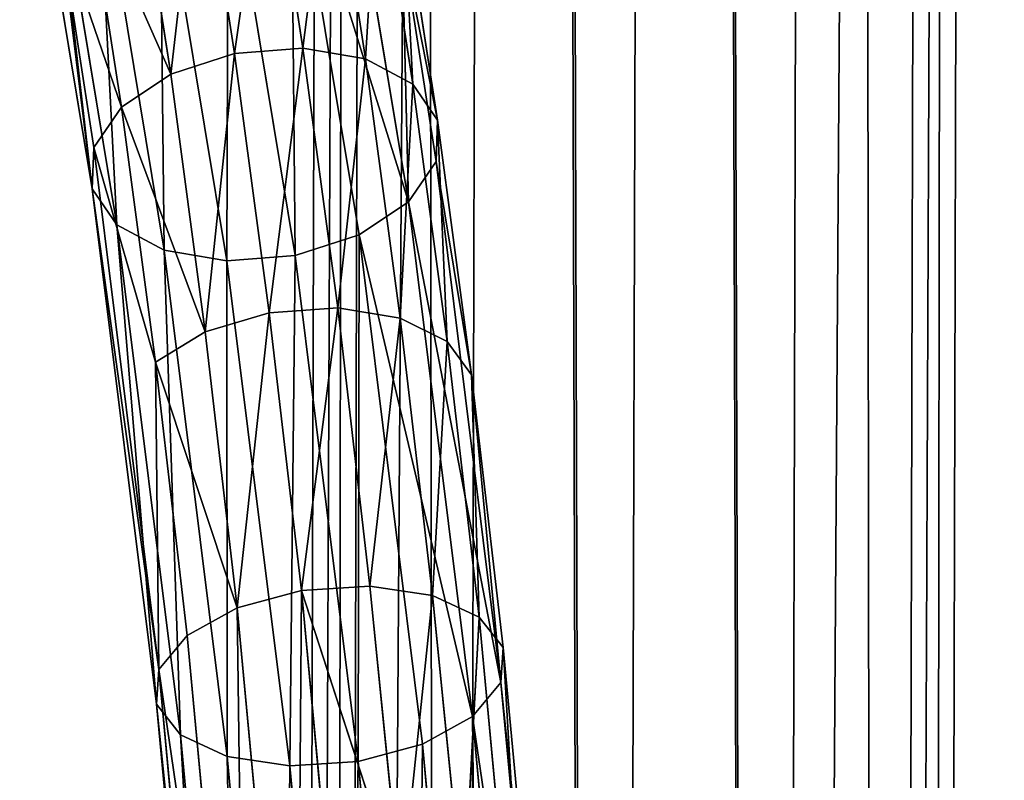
# Model space of a CAD drawing. Extents: x 0 to 230, y 0 to 588.
# Tile 215 of 256: x 118 to 133, y 274 to 286. Entities that reach past the tile are written whole.
import ezdxf

# ---------------------------------------------------------------- set-up
doc = ezdxf.new("R2010")
doc.units = 0
doc.header["$LTSCALE"] = 25.4
doc.layers.get('0').update_dxf_attribs({"color": 13, "linetype": 'CONTINUOUS'})

# ---------------------------------------------------------------- blocks, each defined once
blk = doc.blocks.new('VIPER-I-6512-6513_STL_3')
at = {"color": 250}
for p, q in [((0.805, 583.17, 326.46), (-0.412, 124.036, 741.465)), ((0.805, 583.17, 326.46), (-0.412, 124.036, 741.465)), ((-1.696, 582.728, 325.963), (-2.913, 123.594, 740.968)), ((-1.696, 582.728, 325.963), (-2.913, 123.594, 740.968)), ((3.304, 582.715, 325.963), (2.087, 123.581, 740.968)), ((3.304, 582.715, 325.963), (2.087, 123.581, 740.968)), ((-3.529, 581.506, 324.606), (-4.746, 122.371, 739.611)), ((-3.529, 581.506, 324.606), (-4.746, 122.371, 739.611)), ((5.131, 581.483, 324.606), (3.914, 122.349, 739.611)), ((5.131, 581.483, 324.606), (3.914, 122.349, 739.611)), ((-4.204, 579.831, 322.751), (-5.421, 120.697, 737.756)), ((-4.204, 579.831, 322.751), (-5.421, 120.697, 737.756)), ((5.796, 579.804, 322.751), (4.579, 120.67, 737.756)), ((5.796, 579.804, 322.751), (4.579, 120.67, 737.756)), ((-3.538, 578.153, 320.896), (-4.755, 119.019, 735.901)), ((-3.538, 578.153, 320.896), (-4.755, 119.019, 735.901)), ((5.122, 578.13, 320.896), (3.905, 118.996, 735.901)), ((5.122, 578.13, 320.896), (3.905, 118.996, 735.901)), ((-1.711, 576.921, 319.539), (-2.928, 117.787, 734.544)), ((-1.711, 576.921, 319.539), (-2.928, 117.787, 734.544)), ((3.289, 576.908, 319.539), (2.072, 117.773, 734.544)), ((3.289, 576.908, 319.539), (2.072, 117.773, 734.544)), ((0.788, 576.465, 319.042), (-0.43, 117.331, 734.047)), ((0.788, 576.465, 319.042), (-0.43, 117.331, 734.047))]:
    blk.add_line(p, q, dxfattribs=at)
at = {"color": 7}
for p, q in [((-8.416, 292.287, 814.064), (-9.489, 298.762, 808.596)), ((-8.416, 292.287, 814.064), (-9.489, 298.762, 808.596)), ((-3.488, 292.084, 812.841), (-4.558, 298.542, 807.387)), ((-3.488, 292.084, 812.841), (-4.558, 298.542, 807.387)), ((-8.03, 291.725, 813.235), (-9.088, 298.111, 807.842)), ((-8.03, 291.725, 813.235), (-9.088, 298.111, 807.842)), ((-6.746, 297.948, 813.652), (-6.198, 294.396, 816.466)), ((-6.746, 297.948, 813.652), (-6.198, 294.396, 816.466)), ((-5.681, 298.04, 813.553), (-5.133, 294.48, 816.374)), ((-5.681, 298.04, 813.553), (-5.133, 294.48, 816.374)), ((-4.259, 291.569, 812.299), (-5.314, 297.943, 806.916)), ((-4.259, 291.569, 812.299), (-5.314, 297.943, 806.916)), ((-4.157, 294.312, 815.959), (-4.704, 297.86, 813.148)), ((-4.157, 294.312, 815.959), (-4.704, 297.86, 813.148)), ((-7.294, 291.329, 812.562), (-8.341, 297.655, 807.221)), ((-7.294, 291.329, 812.562), (-8.341, 297.655, 807.221)), ((-7.192, 294.072, 816.223), (-7.735, 297.596, 813.43)), ((-7.192, 294.072, 816.223), (-7.735, 297.596, 813.43)), ((-6.299, 297.564, 806.72), (-5.252, 291.245, 812.055)), ((-6.299, 297.564, 806.72), (-5.252, 291.245, 812.055)), ((-6.318, 291.161, 812.148), (-7.362, 297.463, 806.827)), ((-6.318, 291.161, 812.148), (-7.362, 297.463, 806.827)), ((-3.963, 297.435, 812.499), (-3.42, 293.916, 815.287)), ((-3.963, 297.435, 812.499), (-3.42, 293.916, 815.287)), ((-7.962, 293.557, 815.681), (-8.499, 297.04, 812.921)), ((-7.962, 293.557, 815.681), (-8.499, 297.04, 812.921)), ((-3.035, 293.354, 814.458), (-3.57, 296.829, 811.704)), ((-3.035, 293.354, 814.458), (-3.57, 296.829, 811.704)), ((-8.922, 296.364, 812.202), (-8.392, 292.93, 814.923)), ((-8.922, 296.364, 812.202), (-8.392, 292.93, 814.923)), ((-8.922, 296.364, 812.202), (-8.416, 292.287, 814.064)), ((-8.922, 296.364, 812.202), (-8.416, 292.287, 814.064)), ((-3.058, 292.711, 813.599), (-3.586, 296.135, 810.885)), ((-3.488, 292.084, 812.841), (-3.586, 296.135, 810.885)), ((-3.058, 292.711, 813.599), (-3.586, 296.135, 810.885)), ((-3.488, 292.084, 812.841), (-3.586, 296.135, 810.885)), ((-5.133, 294.48, 816.374), (-6.198, 294.396, 816.466)), ((-5.133, 294.48, 816.374), (-6.198, 294.396, 816.466)), ((-4.157, 294.312, 815.959), (-5.133, 294.48, 816.374)), ((-5.133, 294.48, 816.374), (-4.591, 290.429, 819.208)), ((-4.157, 294.312, 815.959), (-5.133, 294.48, 816.374)), ((-5.133, 294.48, 816.374), (-4.591, 290.429, 819.208)), ((-6.198, 294.396, 816.466), (-7.192, 294.072, 816.223)), ((-6.198, 294.396, 816.466), (-7.192, 294.072, 816.223)), ((-6.198, 294.396, 816.466), (-5.658, 290.353, 819.295)), ((-6.198, 294.396, 816.466), (-5.658, 290.353, 819.295)), ((-3.617, 290.272, 818.786), (-4.157, 294.312, 815.959)), ((-3.42, 293.916, 815.287), (-4.157, 294.312, 815.959)), ((-3.617, 290.272, 818.786), (-4.157, 294.312, 815.959)), ((-3.42, 293.916, 815.287), (-4.157, 294.312, 815.959)), ((-7.962, 293.557, 815.681), (-7.192, 294.072, 816.223)), ((-7.962, 293.557, 815.681), (-7.192, 294.072, 816.223)), ((-6.655, 290.056, 819.032), (-7.192, 294.072, 816.223)), ((-6.655, 290.056, 819.032), (-7.192, 294.072, 816.223)), ((-3.42, 293.916, 815.287), (-3.035, 293.354, 814.458)), ((-3.42, 293.916, 815.287), (-3.035, 293.354, 814.458)), ((-3.42, 293.916, 815.287), (-2.884, 289.907, 818.092)), ((-3.42, 293.916, 815.287), (-2.884, 289.907, 818.092)), ((-8.392, 292.93, 814.923), (-7.962, 293.557, 815.681)), ((-8.392, 292.93, 814.923), (-7.962, 293.557, 815.681)), ((-7.431, 289.584, 818.461), (-7.962, 293.557, 815.681)), ((-7.431, 289.584, 818.461), (-7.962, 293.557, 815.681)), ((-3.035, 293.354, 814.458), (-3.058, 292.711, 813.599)), ((-3.035, 293.354, 814.458), (-3.058, 292.711, 813.599)), ((-3.035, 293.354, 814.458), (-2.504, 289.388, 817.233)), ((-3.035, 293.354, 814.458), (-2.504, 289.388, 817.233)), ((-8.392, 292.93, 814.923), (-8.416, 292.287, 814.064)), ((-8.392, 292.93, 814.923), (-8.416, 292.287, 814.064)), ((-8.392, 292.93, 814.923), (-7.38, 284.796, 820.278)), ((-8.392, 292.93, 814.923), (-7.431, 289.584, 818.461)), ((-8.392, 292.93, 814.923), (-7.431, 289.584, 818.461)), ((-8.392, 292.93, 814.923), (-7.38, 284.796, 820.278)), ((-3.488, 292.084, 812.841), (-3.058, 292.711, 813.599)), ((-3.488, 292.084, 812.841), (-3.058, 292.711, 813.599)), ((-2.048, 284.592, 818.944), (-3.058, 292.711, 813.599)), ((-3.058, 292.711, 813.599), (-2.504, 289.388, 817.233)), ((-3.058, 292.711, 813.599), (-2.504, 289.388, 817.233)), ((-2.048, 284.592, 818.944), (-3.058, 292.711, 813.599)), ((-8.416, 292.287, 814.064), (-7.416, 284.252, 819.354)), ((-8.416, 292.287, 814.064), (-7.416, 284.252, 819.354)), ((-8.416, 292.287, 814.064), (-8.03, 291.725, 813.235)), ((-8.416, 292.287, 814.064), (-8.03, 291.725, 813.235)), ((-4.259, 291.569, 812.299), (-3.488, 292.084, 812.841)), ((-4.259, 291.569, 812.299), (-3.488, 292.084, 812.841)), ((-2.49, 284.064, 818.121), (-3.488, 292.084, 812.841)), ((-2.49, 284.064, 818.121), (-3.488, 292.084, 812.841)), ((-7.041, 283.775, 818.469), (-8.03, 291.725, 813.235)), ((-8.03, 291.725, 813.235), (-7.294, 291.329, 812.562)), ((-8.03, 291.725, 813.235), (-7.294, 291.329, 812.562)), ((-7.041, 283.775, 818.469), (-8.03, 291.725, 813.235)), ((-4.259, 291.569, 812.299), (-5.252, 291.245, 812.055)), ((-4.259, 291.569, 812.299), (-5.252, 291.245, 812.055)), ((-3.27, 283.631, 817.525), (-4.259, 291.569, 812.299)), ((-3.27, 283.631, 817.525), (-4.259, 291.569, 812.299)), ((-6.311, 283.439, 817.757), (-7.294, 291.329, 812.562)), ((-7.294, 291.329, 812.562), (-6.318, 291.161, 812.148)), ((-7.294, 291.329, 812.562), (-6.318, 291.161, 812.148)), ((-6.311, 283.439, 817.757), (-7.294, 291.329, 812.562)), ((-6.318, 291.161, 812.148), (-5.252, 291.245, 812.055)), ((-6.318, 291.161, 812.148), (-5.252, 291.245, 812.055)), ((-5.252, 291.245, 812.055), (-4.271, 283.361, 817.247)), ((-5.252, 291.245, 812.055), (-4.271, 283.361, 817.247)), ((-5.339, 283.293, 817.328), (-6.318, 291.161, 812.148)), ((-5.339, 283.293, 817.328), (-6.318, 291.161, 812.148)), ((-4.591, 290.429, 819.208), (-5.658, 290.353, 819.295)), ((-4.591, 290.429, 819.208), (-5.658, 290.353, 819.295)), ((-3.617, 290.272, 818.786), (-4.591, 290.429, 819.208)), ((-4.591, 290.429, 819.208), (-4.089, 286.095, 821.893)), ((-3.617, 290.272, 818.786), (-4.591, 290.429, 819.208)), ((-4.591, 290.429, 819.208), (-4.089, 286.095, 821.893)), ((-5.658, 290.353, 819.295), (-6.655, 290.056, 819.032)), ((-5.658, 290.353, 819.295), (-6.655, 290.056, 819.032)), ((-5.658, 290.353, 819.295), (-5.157, 286.027, 821.975)), ((-5.658, 290.353, 819.295), (-5.157, 286.027, 821.975)), ((-3.116, 285.949, 821.464), (-3.617, 290.272, 818.786)), ((-2.884, 289.907, 818.092), (-3.617, 290.272, 818.786)), ((-3.116, 285.949, 821.464), (-3.617, 290.272, 818.786)), ((-2.884, 289.907, 818.092), (-3.617, 290.272, 818.786)), ((-7.431, 289.584, 818.461), (-6.655, 290.056, 819.032)), ((-7.431, 289.584, 818.461), (-6.655, 290.056, 819.032)), ((-6.157, 285.757, 821.697), (-6.655, 290.056, 819.032)), ((-6.157, 285.757, 821.697), (-6.655, 290.056, 819.032)), ((-2.504, 289.388, 817.233), (-2.884, 289.907, 818.092)), ((-2.884, 289.907, 818.092), (-2.387, 285.612, 820.753)), ((-2.504, 289.388, 817.233), (-2.884, 289.907, 818.092)), ((-2.884, 289.907, 818.092), (-2.387, 285.612, 820.753)), ((-7.431, 289.584, 818.461), (-6.938, 285.324, 821.101)), ((-7.431, 289.584, 818.461), (-6.938, 285.324, 821.101)), ((-7.431, 289.584, 818.461), (-7.38, 284.796, 820.278)), ((-7.431, 289.584, 818.461), (-7.38, 284.796, 820.278)), ((-2.012, 285.136, 819.868), (-2.504, 289.388, 817.233)), ((-2.048, 284.592, 818.944), (-2.504, 289.388, 817.233)), ((-2.012, 285.136, 819.868), (-2.504, 289.388, 817.233)), ((-2.048, 284.592, 818.944), (-2.504, 289.388, 817.233)), ((-6.157, 285.757, 821.697), (-5.157, 286.027, 821.975)), ((-6.157, 285.757, 821.697), (-5.157, 286.027, 821.975)), ((-5.157, 286.027, 821.975), (-4.089, 286.095, 821.893)), ((-5.157, 286.027, 821.975), (-4.089, 286.095, 821.893)), ((-4.227, 276.095, 827.127), (-5.157, 286.027, 821.975)), ((-4.227, 276.095, 827.127), (-5.157, 286.027, 821.975)), ((-3.603, 281.253, 824.557), (-5.157, 286.027, 821.975)), ((-3.603, 281.253, 824.557), (-5.157, 286.027, 821.975)), ((-4.089, 286.095, 821.893), (-3.116, 285.949, 821.464)), ((-3.603, 281.253, 824.557), (-4.089, 286.095, 821.893)), ((-4.089, 286.095, 821.893), (-3.116, 285.949, 821.464)), ((-3.603, 281.253, 824.557), (-4.089, 286.095, 821.893)), ((-2.631, 281.119, 824.122), (-3.116, 285.949, 821.464)), ((-2.631, 281.119, 824.122), (-3.116, 285.949, 821.464)), ((-2.387, 285.612, 820.753), (-3.116, 285.949, 821.464)), ((-2.387, 285.612, 820.753), (-3.116, 285.949, 821.464)), ((-6.157, 285.757, 821.697), (-6.938, 285.324, 821.101)), ((-6.157, 285.757, 821.697), (-6.938, 285.324, 821.101)), ((-6.157, 285.757, 821.697), (-5.232, 275.873, 826.822)), ((-6.157, 285.757, 821.697), (-5.232, 275.873, 826.822)), ((-2.387, 285.612, 820.753), (-2.631, 281.119, 824.122)), ((-2.387, 285.612, 820.753), (-2.631, 281.119, 824.122)), ((-1.463, 275.742, 825.872), (-2.387, 285.612, 820.753)), ((-2.387, 285.612, 820.753), (-2.012, 285.136, 819.868)), ((-2.387, 285.612, 820.753), (-2.012, 285.136, 819.868)), ((-1.463, 275.742, 825.872), (-2.387, 285.612, 820.753)), ((-6.938, 285.324, 821.101), (-7.38, 284.796, 820.278)), ((-6.938, 285.324, 821.101), (-7.38, 284.796, 820.278)), ((-6.938, 285.324, 821.101), (-6.02, 275.517, 826.185)), ((-6.938, 285.324, 821.101), (-6.02, 275.517, 826.185)), ((-2.048, 284.592, 818.944), (-2.012, 285.136, 819.868)), ((-2.048, 284.592, 818.944), (-2.012, 285.136, 819.868)), ((-1.095, 275.345, 824.944), (-2.012, 285.136, 819.868)), ((-1.095, 275.345, 824.944), (-2.012, 285.136, 819.868)), ((-7.38, 284.796, 820.278), (-7.416, 284.252, 819.354)), ((-7.38, 284.796, 820.278), (-7.416, 284.252, 819.354)), ((-6.471, 275.08, 825.314), (-7.38, 284.796, 820.278)), ((-6.471, 275.08, 825.314), (-7.38, 284.796, 820.278)), ((-2.49, 284.064, 818.121), (-2.048, 284.592, 818.944)), ((-2.49, 284.064, 818.121), (-2.048, 284.592, 818.944)), ((-1.141, 274.894, 823.97), (-2.048, 284.592, 818.944)), ((-1.141, 274.894, 823.97), (-2.048, 284.592, 818.944)), ((-7.416, 284.252, 819.354), (-6.516, 274.629, 824.34)), ((-7.416, 284.252, 819.354), (-6.516, 274.629, 824.34)), ((-7.416, 284.252, 819.354), (-7.041, 283.775, 818.469)), ((-7.416, 284.252, 819.354), (-7.041, 283.775, 818.469)), ((-3.27, 283.631, 817.525), (-2.49, 284.064, 818.121)), ((-3.27, 283.631, 817.525), (-2.49, 284.064, 818.121)), ((-1.592, 274.457, 823.099), (-2.49, 284.064, 818.121)), ((-1.592, 274.457, 823.099), (-2.49, 284.064, 818.121)), ((-6.149, 274.232, 823.412), (-7.041, 283.775, 818.469)), ((-7.041, 283.775, 818.469), (-6.311, 283.439, 817.757)), ((-7.041, 283.775, 818.469), (-6.311, 283.439, 817.757)), ((-6.149, 274.232, 823.412), (-7.041, 283.775, 818.469)), ((-3.27, 283.631, 817.525), (-4.271, 283.361, 817.247)), ((-3.27, 283.631, 817.525), (-4.271, 283.361, 817.247)), ((-2.38, 274.1, 822.462), (-3.27, 283.631, 817.525)), ((-2.38, 274.1, 822.462), (-3.27, 283.631, 817.525)), ((-5.424, 273.95, 822.672), (-6.311, 283.439, 817.757)), ((-6.311, 283.439, 817.757), (-5.339, 283.293, 817.328)), ((-6.311, 283.439, 817.757), (-5.339, 283.293, 817.328)), ((-5.424, 273.95, 822.672), (-6.311, 283.439, 817.757)), ((-5.339, 283.293, 817.328), (-4.271, 283.361, 817.247)), ((-5.339, 283.293, 817.328), (-4.271, 283.361, 817.247)), ((-4.454, 273.826, 822.231), (-5.339, 283.293, 817.328)), ((-4.454, 273.826, 822.231), (-5.339, 283.293, 817.328)), ((-4.271, 283.361, 817.247), (-3.385, 273.879, 822.158)), ((-4.271, 283.361, 817.247), (-3.385, 273.879, 822.158))]:
    blk.add_line(p, q, dxfattribs=at)
mesh = blk.add_polyface(dxfattribs=at)
corners = [(-0.412, 124.036, 741.465), (-1.696, 582.728, 325.963), (-2.913, 123.594, 740.968), (0.805, 583.17, 326.46)]
mesh.append_faces([[corners[k] for k in face] for face in [(0, 1, 2), (1, 0, 3)]], dxfattribs={"vtx0": -1, "color": 7})
mesh = blk.add_polyface(dxfattribs=at)
corners = [(2.087, 123.581, 740.968), (0.805, 583.17, 326.46), (-0.412, 124.036, 741.465), (3.304, 582.715, 325.963)]
mesh.append_faces([[corners[k] for k in face] for face in [(0, 1, 2), (1, 0, 3)]], dxfattribs={"vtx0": -1, "color": 7})
mesh = blk.add_polyface(dxfattribs=at)
corners = [(-2.913, 123.594, 740.968), (-3.529, 581.506, 324.606), (-4.746, 122.371, 739.611), (-1.696, 582.728, 325.963)]
mesh.append_faces([[corners[k] for k in face] for face in [(0, 1, 2), (1, 0, 3)]], dxfattribs={"vtx0": -1, "color": 7})
mesh = blk.add_polyface(dxfattribs=at)
corners = [(5.131, 581.483, 324.606), (2.087, 123.581, 740.968), (3.914, 122.349, 739.611), (3.304, 582.715, 325.963)]
mesh.append_faces([[corners[k] for k in face] for face in [(0, 1, 2), (1, 0, 3)]], dxfattribs={"vtx0": -1, "color": 7})
mesh = blk.add_polyface(dxfattribs=at)
corners = [(-4.746, 122.371, 739.611), (-4.204, 579.831, 322.751), (-5.421, 120.697, 737.756), (-3.529, 581.506, 324.606)]
mesh.append_faces([[corners[k] for k in face] for face in [(0, 1, 2), (1, 0, 3)]], dxfattribs={"vtx0": -1, "color": 7})
mesh = blk.add_polyface(dxfattribs=at)
corners = [(5.796, 579.804, 322.751), (3.914, 122.349, 739.611), (4.579, 120.67, 737.756), (5.131, 581.483, 324.606)]
mesh.append_faces([[corners[k] for k in face] for face in [(0, 1, 2), (1, 0, 3)]], dxfattribs={"vtx0": -1, "color": 7})
mesh = blk.add_polyface(dxfattribs=at)
corners = [(-5.421, 120.697, 737.756), (-3.538, 578.153, 320.896), (-4.755, 119.019, 735.901), (-4.204, 579.831, 322.751)]
mesh.append_faces([[corners[k] for k in face] for face in [(0, 1, 2), (1, 0, 3)]], dxfattribs={"vtx0": -1, "color": 7})
mesh = blk.add_polyface(dxfattribs=at)
corners = [(5.122, 578.13, 320.896), (4.579, 120.67, 737.756), (3.905, 118.996, 735.901), (5.796, 579.804, 322.751)]
mesh.append_faces([[corners[k] for k in face] for face in [(0, 1, 2), (1, 0, 3)]], dxfattribs={"vtx0": -1, "color": 7})
mesh = blk.add_polyface(dxfattribs=at)
corners = [(-4.755, 119.019, 735.901), (-1.711, 576.921, 319.539), (-2.928, 117.787, 734.544), (-3.538, 578.153, 320.896)]
mesh.append_faces([[corners[k] for k in face] for face in [(0, 1, 2), (1, 0, 3)]], dxfattribs={"vtx0": -1, "color": 7})
mesh = blk.add_polyface(dxfattribs=at)
corners = [(3.289, 576.908, 319.539), (3.905, 118.996, 735.901), (2.072, 117.773, 734.544), (5.122, 578.13, 320.896)]
mesh.append_faces([[corners[k] for k in face] for face in [(0, 1, 2), (1, 0, 3)]], dxfattribs={"vtx0": -1, "color": 7})
mesh = blk.add_polyface(dxfattribs=at)
corners = [(-1.711, 576.921, 319.539), (-0.43, 117.331, 734.047), (-2.928, 117.787, 734.544), (0.788, 576.465, 319.042)]
mesh.append_faces([[corners[k] for k in face] for face in [(0, 1, 2), (1, 0, 3)]], dxfattribs={"vtx0": -1, "color": 7})
mesh = blk.add_polyface(dxfattribs=at)
corners = [(0.788, 576.465, 319.042), (2.072, 117.773, 734.544), (-0.43, 117.331, 734.047), (3.289, 576.908, 319.539)]
mesh.append_faces([[corners[k] for k in face] for face in [(0, 1, 2), (1, 0, 3)]], dxfattribs={"vtx0": -1, "color": 7})
mesh = blk.add_polyface(dxfattribs=at)
corners = [(-9.811, 152.176, 502.713), (-10.679, 307.946, 753.245), (-8.549, 150.271, 503.928), (-11.94, 309.852, 752.03)]
mesh.append_faces([[corners[k] for k in face] for face in [(0, 1, 2), (1, 0, 3)]], dxfattribs={"vtx0": -1, "color": 7})
mesh = blk.add_polyface(dxfattribs=at)
corners = [(-8.549, 150.271, 503.928), (-10.716, 305.759, 754.628), (-8.587, 148.084, 505.311), (-10.679, 307.946, 753.245)]
mesh.append_faces([[corners[k] for k in face] for face in [(0, 1, 2), (1, 0, 3)]], dxfattribs={"vtx0": -1, "color": 7})
mesh = blk.add_polyface(dxfattribs=at)
corners = [(-8.587, 148.084, 505.311), (-12.042, 303.876, 755.808), (-9.913, 146.2, 506.491), (-10.716, 305.759, 754.628)]
mesh.append_faces([[corners[k] for k in face] for face in [(0, 1, 2), (1, 0, 3)]], dxfattribs={"vtx0": -1, "color": 7})
mesh = blk.add_polyface(dxfattribs=at)
corners = [(-8.416, 292.287, 814.064), (-9.088, 298.111, 807.842), (-8.03, 291.725, 813.235), (-9.489, 298.762, 808.596)]
mesh.append_faces([[corners[k] for k in face] for face in [(0, 1, 2), (1, 0, 3)]], dxfattribs={"vtx0": -1, "color": 7})
mesh = blk.add_polyface(dxfattribs=at)
corners = [(-9.489, 298.762, 808.596), (-8.416, 292.287, 814.064), (-8.922, 296.364, 812.202)]
mesh.append_faces([[corners[k] for k in face] for face in [(0, 1, 2)]], dxfattribs={"color": 7})
mesh = blk.add_polyface(dxfattribs=at)
corners = [(-5.314, 297.943, 806.916), (-3.488, 292.084, 812.841), (-4.259, 291.569, 812.299), (-4.558, 298.542, 807.387)]
mesh.append_faces([[corners[k] for k in face] for face in [(0, 1, 2), (1, 0, 3)]], dxfattribs={"vtx0": -1, "color": 7})
mesh = blk.add_polyface(dxfattribs=at)
corners = [(-4.558, 298.542, 807.387), (-3.586, 296.135, 810.885), (-3.488, 292.084, 812.841)]
mesh.append_faces([[corners[k] for k in face] for face in [(0, 1, 2)]], dxfattribs={"color": 7})
mesh = blk.add_polyface(dxfattribs=at)
corners = [(-8.03, 291.725, 813.235), (-8.341, 297.655, 807.221), (-7.294, 291.329, 812.562), (-9.088, 298.111, 807.842)]
mesh.append_faces([[corners[k] for k in face] for face in [(0, 1, 2), (1, 0, 3)]], dxfattribs={"vtx0": -1, "color": 7})
mesh = blk.add_polyface(dxfattribs=at)
corners = [(-7.192, 294.072, 816.223), (-6.746, 297.948, 813.652), (-7.735, 297.596, 813.43), (-6.198, 294.396, 816.466)]
mesh.append_faces([[corners[k] for k in face] for face in [(0, 1, 2), (1, 0, 3)]], dxfattribs={"vtx0": -1, "color": 7})
mesh = blk.add_polyface(dxfattribs=at)
corners = [(-6.198, 294.396, 816.466), (-5.681, 298.04, 813.553), (-6.746, 297.948, 813.652), (-5.133, 294.48, 816.374)]
mesh.append_faces([[corners[k] for k in face] for face in [(0, 1, 2), (1, 0, 3)]], dxfattribs={"vtx0": -1, "color": 7})
mesh = blk.add_polyface(dxfattribs=at)
corners = [(-5.314, 297.943, 806.916), (-5.252, 291.245, 812.055), (-6.299, 297.564, 806.72), (-4.259, 291.569, 812.299)]
mesh.append_faces([[corners[k] for k in face] for face in [(0, 1, 2), (1, 0, 3)]], dxfattribs={"vtx0": -1, "color": 7})
mesh = blk.add_polyface(dxfattribs=at)
corners = [(-5.133, 294.48, 816.374), (-4.704, 297.86, 813.148), (-5.681, 298.04, 813.553), (-4.157, 294.312, 815.959)]
mesh.append_faces([[corners[k] for k in face] for face in [(0, 1, 2), (1, 0, 3)]], dxfattribs={"vtx0": -1, "color": 7})
mesh = blk.add_polyface(dxfattribs=at)
corners = [(-3.963, 297.435, 812.499), (-4.157, 294.312, 815.959), (-3.42, 293.916, 815.287), (-4.704, 297.86, 813.148)]
mesh.append_faces([[corners[k] for k in face] for face in [(0, 1, 2), (1, 0, 3)]], dxfattribs={"vtx0": -1, "color": 7})
mesh = blk.add_polyface(dxfattribs=at)
corners = [(-7.362, 297.463, 806.827), (-7.294, 291.329, 812.562), (-8.341, 297.655, 807.221), (-6.318, 291.161, 812.148)]
mesh.append_faces([[corners[k] for k in face] for face in [(0, 1, 2), (1, 0, 3)]], dxfattribs={"vtx0": -1, "color": 7})
mesh = blk.add_polyface(dxfattribs=at)
corners = [(-7.192, 294.072, 816.223), (-8.499, 297.04, 812.921), (-7.962, 293.557, 815.681), (-7.735, 297.596, 813.43)]
mesh.append_faces([[corners[k] for k in face] for face in [(0, 1, 2), (1, 0, 3)]], dxfattribs={"vtx0": -1, "color": 7})
mesh = blk.add_polyface(dxfattribs=at)
corners = [(-6.299, 297.564, 806.72), (-6.318, 291.161, 812.148), (-7.362, 297.463, 806.827), (-5.252, 291.245, 812.055)]
mesh.append_faces([[corners[k] for k in face] for face in [(0, 1, 2), (1, 0, 3)]], dxfattribs={"vtx0": -1, "color": 7})
mesh = blk.add_polyface(dxfattribs=at)
corners = [(-3.57, 296.829, 811.704), (-3.42, 293.916, 815.287), (-3.035, 293.354, 814.458), (-3.963, 297.435, 812.499)]
mesh.append_faces([[corners[k] for k in face] for face in [(0, 1, 2), (1, 0, 3)]], dxfattribs={"vtx0": -1, "color": 7})
mesh = blk.add_polyface(dxfattribs=at)
corners = [(-7.962, 293.557, 815.681), (-8.922, 296.364, 812.202), (-8.392, 292.93, 814.923), (-8.499, 297.04, 812.921)]
mesh.append_faces([[corners[k] for k in face] for face in [(0, 1, 2), (1, 0, 3)]], dxfattribs={"vtx0": -1, "color": 7})
mesh = blk.add_polyface(dxfattribs=at)
corners = [(-3.586, 296.135, 810.885), (-3.035, 293.354, 814.458), (-3.058, 292.711, 813.599), (-3.57, 296.829, 811.704)]
mesh.append_faces([[corners[k] for k in face] for face in [(0, 1, 2), (1, 0, 3)]], dxfattribs={"vtx0": -1, "color": 7})
mesh = blk.add_polyface(dxfattribs=at)
corners = [(-8.922, 296.364, 812.202), (-8.416, 292.287, 814.064), (-8.392, 292.93, 814.923)]
mesh.append_faces([[corners[k] for k in face] for face in [(0, 1, 2)]], dxfattribs={"color": 7})
mesh = blk.add_polyface(dxfattribs=at)
corners = [(-3.586, 296.135, 810.885), (-3.058, 292.711, 813.599), (-3.488, 292.084, 812.841)]
mesh.append_faces([[corners[k] for k in face] for face in [(0, 1, 2)]], dxfattribs={"color": 7})
mesh = blk.add_polyface(dxfattribs=at)
corners = [(-5.658, 290.353, 819.295), (-5.133, 294.48, 816.374), (-6.198, 294.396, 816.466), (-4.591, 290.429, 819.208)]
mesh.append_faces([[corners[k] for k in face] for face in [(0, 1, 2), (1, 0, 3)]], dxfattribs={"vtx0": -1, "color": 7})
mesh = blk.add_polyface(dxfattribs=at)
corners = [(-4.591, 290.429, 819.208), (-4.157, 294.312, 815.959), (-5.133, 294.48, 816.374), (-3.617, 290.272, 818.786)]
mesh.append_faces([[corners[k] for k in face] for face in [(0, 1, 2), (1, 0, 3)]], dxfattribs={"vtx0": -1, "color": 7})
mesh = blk.add_polyface(dxfattribs=at)
corners = [(-6.655, 290.056, 819.032), (-6.198, 294.396, 816.466), (-7.192, 294.072, 816.223), (-5.658, 290.353, 819.295)]
mesh.append_faces([[corners[k] for k in face] for face in [(0, 1, 2), (1, 0, 3)]], dxfattribs={"vtx0": -1, "color": 7})
mesh = blk.add_polyface(dxfattribs=at)
corners = [(-3.42, 293.916, 815.287), (-3.617, 290.272, 818.786), (-2.884, 289.907, 818.092), (-4.157, 294.312, 815.959)]
mesh.append_faces([[corners[k] for k in face] for face in [(0, 1, 2), (1, 0, 3)]], dxfattribs={"vtx0": -1, "color": 7})
mesh = blk.add_polyface(dxfattribs=at)
corners = [(-6.655, 290.056, 819.032), (-7.962, 293.557, 815.681), (-7.431, 289.584, 818.461), (-7.192, 294.072, 816.223)]
mesh.append_faces([[corners[k] for k in face] for face in [(0, 1, 2), (1, 0, 3)]], dxfattribs={"vtx0": -1, "color": 7})
mesh = blk.add_polyface(dxfattribs=at)
corners = [(-3.035, 293.354, 814.458), (-2.884, 289.907, 818.092), (-2.504, 289.388, 817.233), (-3.42, 293.916, 815.287)]
mesh.append_faces([[corners[k] for k in face] for face in [(0, 1, 2), (1, 0, 3)]], dxfattribs={"vtx0": -1, "color": 7})
mesh = blk.add_polyface(dxfattribs=at)
corners = [(-7.962, 293.557, 815.681), (-8.392, 292.93, 814.923), (-7.431, 289.584, 818.461)]
mesh.append_faces([[corners[k] for k in face] for face in [(0, 1, 2)]], dxfattribs={"color": 7})
mesh = blk.add_polyface(dxfattribs=at)
corners = [(-3.035, 293.354, 814.458), (-2.504, 289.388, 817.233), (-3.058, 292.711, 813.599)]
mesh.append_faces([[corners[k] for k in face] for face in [(0, 1, 2)]], dxfattribs={"color": 7})
mesh = blk.add_polyface(dxfattribs=at)
corners = [(-7.38, 284.796, 820.278), (-8.416, 292.287, 814.064), (-7.416, 284.252, 819.354), (-8.392, 292.93, 814.923)]
mesh.append_faces([[corners[k] for k in face] for face in [(0, 1, 2), (1, 0, 3)]], dxfattribs={"vtx0": -1, "color": 7})
mesh = blk.add_polyface(dxfattribs=at)
corners = [(-8.392, 292.93, 814.923), (-7.38, 284.796, 820.278), (-7.431, 289.584, 818.461)]
mesh.append_faces([[corners[k] for k in face] for face in [(0, 1, 2)]], dxfattribs={"color": 7})
mesh = blk.add_polyface(dxfattribs=at)
corners = [(-3.488, 292.084, 812.841), (-2.048, 284.592, 818.944), (-2.49, 284.064, 818.121), (-3.058, 292.711, 813.599)]
mesh.append_faces([[corners[k] for k in face] for face in [(0, 1, 2), (1, 0, 3)]], dxfattribs={"vtx0": -1, "color": 7})
mesh = blk.add_polyface(dxfattribs=at)
corners = [(-3.058, 292.711, 813.599), (-2.504, 289.388, 817.233), (-2.048, 284.592, 818.944)]
mesh.append_faces([[corners[k] for k in face] for face in [(0, 1, 2)]], dxfattribs={"color": 7})
mesh = blk.add_polyface(dxfattribs=at)
corners = [(-7.416, 284.252, 819.354), (-8.03, 291.725, 813.235), (-7.041, 283.775, 818.469), (-8.416, 292.287, 814.064)]
mesh.append_faces([[corners[k] for k in face] for face in [(0, 1, 2), (1, 0, 3)]], dxfattribs={"vtx0": -1, "color": 7})
mesh = blk.add_polyface(dxfattribs=at)
corners = [(-4.259, 291.569, 812.299), (-2.49, 284.064, 818.121), (-3.27, 283.631, 817.525), (-3.488, 292.084, 812.841)]
mesh.append_faces([[corners[k] for k in face] for face in [(0, 1, 2), (1, 0, 3)]], dxfattribs={"vtx0": -1, "color": 7})
mesh = blk.add_polyface(dxfattribs=at)
corners = [(-7.041, 283.775, 818.469), (-7.294, 291.329, 812.562), (-6.311, 283.439, 817.757), (-8.03, 291.725, 813.235)]
mesh.append_faces([[corners[k] for k in face] for face in [(0, 1, 2), (1, 0, 3)]], dxfattribs={"vtx0": -1, "color": 7})
mesh = blk.add_polyface(dxfattribs=at)
corners = [(-4.259, 291.569, 812.299), (-4.271, 283.361, 817.247), (-5.252, 291.245, 812.055), (-3.27, 283.631, 817.525)]
mesh.append_faces([[corners[k] for k in face] for face in [(0, 1, 2), (1, 0, 3)]], dxfattribs={"vtx0": -1, "color": 7})
mesh = blk.add_polyface(dxfattribs=at)
corners = [(-6.318, 291.161, 812.148), (-6.311, 283.439, 817.757), (-7.294, 291.329, 812.562), (-5.339, 283.293, 817.328)]
mesh.append_faces([[corners[k] for k in face] for face in [(0, 1, 2), (1, 0, 3)]], dxfattribs={"vtx0": -1, "color": 7})
mesh = blk.add_polyface(dxfattribs=at)
corners = [(-5.252, 291.245, 812.055), (-5.339, 283.293, 817.328), (-6.318, 291.161, 812.148), (-4.271, 283.361, 817.247)]
mesh.append_faces([[corners[k] for k in face] for face in [(0, 1, 2), (1, 0, 3)]], dxfattribs={"vtx0": -1, "color": 7})
mesh = blk.add_polyface(dxfattribs=at)
corners = [(-5.157, 286.027, 821.975), (-4.591, 290.429, 819.208), (-5.658, 290.353, 819.295), (-4.089, 286.095, 821.893)]
mesh.append_faces([[corners[k] for k in face] for face in [(0, 1, 2), (1, 0, 3)]], dxfattribs={"vtx0": -1, "color": 7})
mesh = blk.add_polyface(dxfattribs=at)
corners = [(-4.089, 286.095, 821.893), (-3.617, 290.272, 818.786), (-4.591, 290.429, 819.208), (-3.116, 285.949, 821.464)]
mesh.append_faces([[corners[k] for k in face] for face in [(0, 1, 2), (1, 0, 3)]], dxfattribs={"vtx0": -1, "color": 7})
mesh = blk.add_polyface(dxfattribs=at)
corners = [(-6.157, 285.757, 821.697), (-5.658, 290.353, 819.295), (-6.655, 290.056, 819.032), (-5.157, 286.027, 821.975)]
mesh.append_faces([[corners[k] for k in face] for face in [(0, 1, 2), (1, 0, 3)]], dxfattribs={"vtx0": -1, "color": 7})
mesh = blk.add_polyface(dxfattribs=at)
corners = [(-2.884, 289.907, 818.092), (-3.116, 285.949, 821.464), (-2.387, 285.612, 820.753), (-3.617, 290.272, 818.786)]
mesh.append_faces([[corners[k] for k in face] for face in [(0, 1, 2), (1, 0, 3)]], dxfattribs={"vtx0": -1, "color": 7})
mesh = blk.add_polyface(dxfattribs=at)
corners = [(-6.157, 285.757, 821.697), (-7.431, 289.584, 818.461), (-6.938, 285.324, 821.101), (-6.655, 290.056, 819.032)]
mesh.append_faces([[corners[k] for k in face] for face in [(0, 1, 2), (1, 0, 3)]], dxfattribs={"vtx0": -1, "color": 7})
mesh = blk.add_polyface(dxfattribs=at)
corners = [(-2.504, 289.388, 817.233), (-2.387, 285.612, 820.753), (-2.012, 285.136, 819.868), (-2.884, 289.907, 818.092)]
mesh.append_faces([[corners[k] for k in face] for face in [(0, 1, 2), (1, 0, 3)]], dxfattribs={"vtx0": -1, "color": 7})
mesh = blk.add_polyface(dxfattribs=at)
corners = [(-7.431, 289.584, 818.461), (-7.38, 284.796, 820.278), (-6.938, 285.324, 821.101)]
mesh.append_faces([[corners[k] for k in face] for face in [(0, 1, 2)]], dxfattribs={"color": 7})
mesh = blk.add_polyface(dxfattribs=at)
corners = [(-2.504, 289.388, 817.233), (-2.012, 285.136, 819.868), (-2.048, 284.592, 818.944)]
mesh.append_faces([[corners[k] for k in face] for face in [(0, 1, 2)]], dxfattribs={"color": 7})
mesh = blk.add_polyface(dxfattribs=at)
corners = [(-5.232, 275.873, 826.822), (-5.157, 286.027, 821.975), (-6.157, 285.757, 821.697), (-4.227, 276.095, 827.127)]
mesh.append_faces([[corners[k] for k in face] for face in [(0, 1, 2), (1, 0, 3)]], dxfattribs={"vtx0": -1, "color": 7})
mesh = blk.add_polyface(dxfattribs=at)
corners = [(-3.603, 281.253, 824.557), (-4.089, 286.095, 821.893), (-5.157, 286.027, 821.975)]
mesh.append_faces([[corners[k] for k in face] for face in [(0, 1, 2)]], dxfattribs={"color": 7})
mesh = blk.add_polyface(dxfattribs=at)
corners = [(-3.603, 281.253, 824.557), (-5.157, 286.027, 821.975), (-4.227, 276.095, 827.127)]
mesh.append_faces([[corners[k] for k in face] for face in [(0, 1, 2)]], dxfattribs={"color": 7})
mesh = blk.add_polyface(dxfattribs=at)
corners = [(-3.603, 281.253, 824.557), (-3.116, 285.949, 821.464), (-4.089, 286.095, 821.893), (-2.631, 281.119, 824.122)]
mesh.append_faces([[corners[k] for k in face] for face in [(0, 1, 2), (1, 0, 3)]], dxfattribs={"vtx0": -1, "color": 7})
mesh = blk.add_polyface(dxfattribs=at)
corners = [(-3.116, 285.949, 821.464), (-2.631, 281.119, 824.122), (-2.387, 285.612, 820.753)]
mesh.append_faces([[corners[k] for k in face] for face in [(0, 1, 2)]], dxfattribs={"color": 7})
mesh = blk.add_polyface(dxfattribs=at)
corners = [(-6.02, 275.517, 826.185), (-6.157, 285.757, 821.697), (-6.938, 285.324, 821.101), (-5.232, 275.873, 826.822)]
mesh.append_faces([[corners[k] for k in face] for face in [(0, 1, 2), (1, 0, 3)]], dxfattribs={"vtx0": -1, "color": 7})
mesh = blk.add_polyface(dxfattribs=at)
corners = [(-2.387, 285.612, 820.753), (-2.631, 281.119, 824.122), (-1.463, 275.742, 825.872)]
mesh.append_faces([[corners[k] for k in face] for face in [(0, 1, 2)]], dxfattribs={"color": 7})
mesh = blk.add_polyface(dxfattribs=at)
corners = [(-2.012, 285.136, 819.868), (-1.463, 275.742, 825.872), (-1.095, 275.345, 824.944), (-2.387, 285.612, 820.753)]
mesh.append_faces([[corners[k] for k in face] for face in [(0, 1, 2), (1, 0, 3)]], dxfattribs={"vtx0": -1, "color": 7})
mesh = blk.add_polyface(dxfattribs=at)
corners = [(-6.02, 275.517, 826.185), (-7.38, 284.796, 820.278), (-6.471, 275.08, 825.314), (-6.938, 285.324, 821.101)]
mesh.append_faces([[corners[k] for k in face] for face in [(0, 1, 2), (1, 0, 3)]], dxfattribs={"vtx0": -1, "color": 7})
mesh = blk.add_polyface(dxfattribs=at)
corners = [(-2.048, 284.592, 818.944), (-1.095, 275.345, 824.944), (-1.141, 274.894, 823.97), (-2.012, 285.136, 819.868)]
mesh.append_faces([[corners[k] for k in face] for face in [(0, 1, 2), (1, 0, 3)]], dxfattribs={"vtx0": -1, "color": 7})
mesh = blk.add_polyface(dxfattribs=at)
corners = [(-6.471, 275.08, 825.314), (-7.416, 284.252, 819.354), (-6.516, 274.629, 824.34), (-7.38, 284.796, 820.278)]
mesh.append_faces([[corners[k] for k in face] for face in [(0, 1, 2), (1, 0, 3)]], dxfattribs={"vtx0": -1, "color": 7})
mesh = blk.add_polyface(dxfattribs=at)
corners = [(-2.49, 284.064, 818.121), (-1.141, 274.894, 823.97), (-1.592, 274.457, 823.099), (-2.048, 284.592, 818.944)]
mesh.append_faces([[corners[k] for k in face] for face in [(0, 1, 2), (1, 0, 3)]], dxfattribs={"vtx0": -1, "color": 7})
mesh = blk.add_polyface(dxfattribs=at)
corners = [(-6.516, 274.629, 824.34), (-7.041, 283.775, 818.469), (-6.149, 274.232, 823.412), (-7.416, 284.252, 819.354)]
mesh.append_faces([[corners[k] for k in face] for face in [(0, 1, 2), (1, 0, 3)]], dxfattribs={"vtx0": -1, "color": 7})
mesh = blk.add_polyface(dxfattribs=at)
corners = [(-2.49, 284.064, 818.121), (-2.38, 274.1, 822.462), (-3.27, 283.631, 817.525), (-1.592, 274.457, 823.099)]
mesh.append_faces([[corners[k] for k in face] for face in [(0, 1, 2), (1, 0, 3)]], dxfattribs={"vtx0": -1, "color": 7})
mesh = blk.add_polyface(dxfattribs=at)
corners = [(-6.149, 274.232, 823.412), (-6.311, 283.439, 817.757), (-5.424, 273.95, 822.672), (-7.041, 283.775, 818.469)]
mesh.append_faces([[corners[k] for k in face] for face in [(0, 1, 2), (1, 0, 3)]], dxfattribs={"vtx0": -1, "color": 7})
mesh = blk.add_polyface(dxfattribs=at)
corners = [(-3.27, 283.631, 817.525), (-3.385, 273.879, 822.158), (-4.271, 283.361, 817.247), (-2.38, 274.1, 822.462)]
mesh.append_faces([[corners[k] for k in face] for face in [(0, 1, 2), (1, 0, 3)]], dxfattribs={"vtx0": -1, "color": 7})
mesh = blk.add_polyface(dxfattribs=at)
corners = [(-5.339, 283.293, 817.328), (-5.424, 273.95, 822.672), (-6.311, 283.439, 817.757), (-4.454, 273.826, 822.231)]
mesh.append_faces([[corners[k] for k in face] for face in [(0, 1, 2), (1, 0, 3)]], dxfattribs={"vtx0": -1, "color": 7})
mesh = blk.add_polyface(dxfattribs=at)
corners = [(-4.271, 283.361, 817.247), (-4.454, 273.826, 822.231), (-5.339, 283.293, 817.328), (-3.385, 273.879, 822.158)]
mesh.append_faces([[corners[k] for k in face] for face in [(0, 1, 2), (1, 0, 3)]], dxfattribs={"vtx0": -1, "color": 7})
blk = doc.blocks.new('GRUPUJ_1')
at = {"color": 0}
blk.add_blockref('VIPER-I-6512-6513_STL_3', (127.672, -8.797, -2.107), dxfattribs=at)

msp = doc.modelspace()

# ---------------------------------------------------------------- block references
at = {"color": 0}
msp.add_blockref('GRUPUJ_1', (0, 0), dxfattribs=at)

doc.saveas('drawing.dxf')
